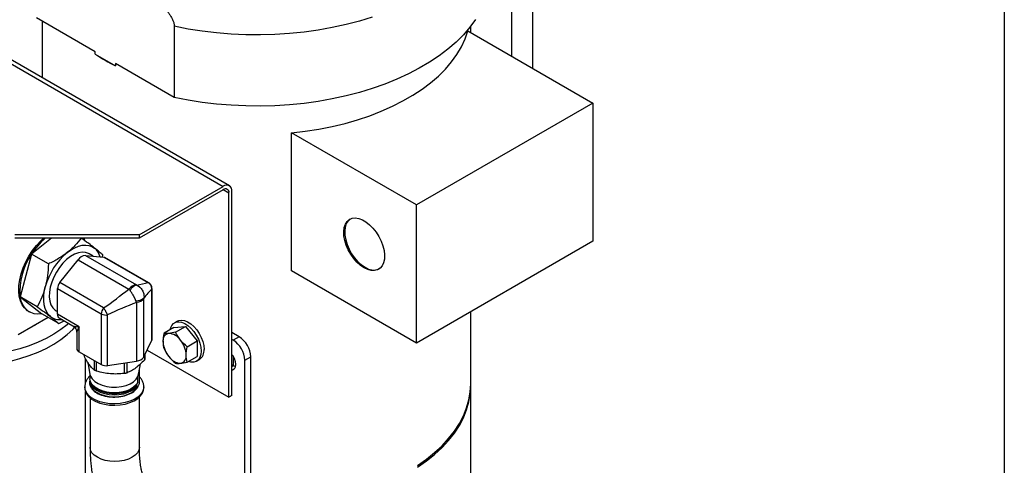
# Model space of a CAD drawing. Header units: inches. Extents: x 2 to 108, y 2 to 83.
# Tile 26 of 27: x 92.5 to 107.5, y 66.79 to 73.58. Entities that reach past the tile are written whole.
import ezdxf

# ---------------------------------------------------------------- set-up
doc = ezdxf.new("R2010")
doc.units = ezdxf.units.IN
doc.header["$LTSCALE"] = 10
doc.header["$MEASUREMENT"] = 0
doc.layers.add('TEXT', color=140, linetype='Continuous', lineweight=25)

msp = doc.modelspace()

# ---------------------------------------------------------------- linework, layer by layer
for p, q in [((100.314, 72.839), (100.314, 74.751)), ((99.993, 73.024), (99.993, 74.448)), ((93.645, 73.09), (92.751, 73.607)), ((92.839, 73.556), (92.839, 72.697)), ((91.354, 73.49), (95.597, 71.041)), ((95.691, 71.05), (91.448, 73.5)), ((94.85, 73.481), (94.85, 72.395)), ((99.325, 73.41), (101.23, 72.31)), ((99.369, 73.384), (99.369, 73.483)), ((93.645, 73.058), (93.645, 73.09)), ((93.645, 73.058), (93.956, 72.878)), ((93.956, 72.911), (93.956, 72.878)), ((94.85, 72.395), (93.956, 72.911)), ((101.23, 72.31), (98.543, 70.759)), ((101.23, 72.31), (101.23, 70.203)), ((96.638, 69.752), (96.638, 71.859)), ((98.543, 70.759), (96.638, 71.859)), ((94.315, 70.301), (95.597, 71.041)), ((95.597, 70.99), (94.315, 70.25)), ((95.685, 70.939), (95.597, 70.99)), ((95.685, 67.826), (95.685, 70.939)), ((95.729, 67.851), (95.729, 70.965)), ((98.543, 68.652), (98.543, 70.759)), ((94.315, 70.301), (92.423, 70.301)), ((94.315, 70.25), (92.423, 70.25)), ((92.982, 70.25), (92.674, 70.007)), ((93.471, 70.25), (93.484, 70.219)), ((94.315, 70.301), (94.315, 70.25)), ((101.23, 70.203), (98.543, 68.652)), ((92.674, 70.007), (92.504, 69.356)), ((92.932, 69.858), (92.674, 70.007)), ((93.498, 69.987), (94.273, 69.54)), ((93.498, 69.987), (93.778, 69.962)), ((93.617, 69.976), (93.552, 70.014)), ((93.759, 69.964), (93.761, 69.996)), ((93.778, 69.962), (94.446, 69.576)), ((94.461, 69.572), (93.792, 69.957)), ((93.106, 69.574), (93.385, 69.922)), ((93.385, 69.922), (94.16, 69.474)), ((98.543, 68.652), (96.638, 69.752)), ((93.071, 69.483), (93.739, 69.097)), ((93.071, 69.092), (93.071, 69.483)), ((93.774, 69.188), (93.106, 69.574)), ((94.511, 68.713), (94.511, 69.485)), ((92.761, 69.207), (92.504, 69.356)), ((92.504, 69.356), (92.833, 69.099)), ((94.389, 68.444), (94.389, 69.338)), ((94.507, 69.47), (94.507, 68.698)), ((94.276, 69.273), (94.276, 68.378)), ((92.93, 69.042), (92.47, 68.776)), ((92.63, 69.136), (92.644, 69.128)), ((93.09, 68.95), (92.833, 69.099)), ((93.049, 69.143), (93.071, 69.131)), ((93.4, 68.901), (93.071, 69.092)), ((93.096, 69.037), (93.305, 68.916)), ((93.739, 69.097), (93.739, 68.325)), ((93.836, 68.31), (93.836, 69.082)), ((99.369, 68.031), (99.369, 69.128)), ((92.715, 68.918), (92.734, 68.929)), ((93.09, 68.95), (93.172, 68.993)), ((93.4, 68.521), (93.4, 68.901)), ((94.846, 68.888), (94.695, 68.801)), ((94.846, 68.888), (95.022, 68.904)), ((94.898, 68.986), (94.854, 68.96)), ((94.872, 68.817), (95.022, 68.904)), ((95.022, 68.904), (95.199, 68.684)), ((93.365, 68.812), (93.365, 68.57)), ((95.839, 68.748), (95.729, 68.811)), ((95.839, 68.748), (95.75, 68.697)), ((94.389, 68.444), (94.507, 68.698)), ((95.049, 68.597), (95.199, 68.684)), ((95.199, 68.684), (95.199, 68.448)), ((95.75, 68.697), (95.729, 68.709)), ((93.4, 68.521), (93.739, 68.325)), ((93.471, 68.471), (93.471, 68.48)), ((94.396, 68.457), (94.396, 68.394)), ((94.406, 68.414), (94.406, 68.48)), ((94.437, 68.546), (95.685, 67.826)), ((95.049, 68.361), (95.199, 68.448)), ((95.75, 68.444), (95.75, 68.309)), ((95.927, 68.391), (96.016, 68.442)), ((96.016, 65.584), (96.016, 68.442)), ((93.499, 68.049), (93.499, 68.418)), ((93.533, 68.36), (93.566, 68.173)), ((93.628, 68.389), (93.628, 68.243)), ((93.668, 68.226), (93.668, 68.366)), ((93.836, 68.31), (94.276, 68.378)), ((94.087, 68.349), (94.087, 68.191)), ((94.134, 68.201), (94.134, 68.356)), ((94.312, 68.199), (94.336, 68.334)), ((95.191, 68.376), (95.235, 68.401)), ((95.754, 68.307), (95.729, 68.321)), ((95.729, 68.293), (95.754, 68.307)), ((95.782, 68.294), (95.754, 68.307)), ((95.927, 65.533), (95.927, 68.391)), ((93.564, 68.184), (93.564, 68.109)), ((94.298, 68.143), (94.311, 68.199)), ((94.298, 68.056), (94.298, 68.143)), ((94.319, 68.064), (94.319, 68.237)), ((93.487, 67.985), (93.487, 67.964)), ((93.568, 68.078), (93.568, 68.046)), ((94.283, 68.022), (94.283, 68.029)), ((94.283, 67.972), (94.283, 68.004)), ((94.387, 67.964), (94.387, 67.985)), ((99.369, 66.655), (99.369, 68.002)), ((93.499, 65.009), (93.499, 67.906)), ((93.673, 67.957), (93.676, 67.955)), ((94.198, 67.955), (94.2, 67.957)), ((94.319, 67.064), (94.319, 67.827)), ((95.729, 67.851), (95.685, 67.826)), ((93.569, 67.815), (93.569, 67.064))]:
    msp.add_line(p, q)
at = {"flags": 128}
for points in [[(97.869, 73.618), (97.672, 73.558), (97.468, 73.506), (97.259, 73.46), (97.046, 73.422), (96.828, 73.392), (96.608, 73.37), (96.386, 73.356), (96.163, 73.35), (95.94, 73.352), (95.717, 73.362), (95.496, 73.38), (95.277, 73.406), (95.062, 73.439), (94.85, 73.481)], [(99.443, 73.585), (99.356, 73.467), (99.257, 73.351), (99.145, 73.24), (99.021, 73.132), (98.886, 73.03), (98.74, 72.932), (98.584, 72.84), (98.418, 72.754), (98.243, 72.673), (98.06, 72.6), (97.869, 72.532), (97.672, 72.472), (97.468, 72.42), (97.259, 72.374), (97.046, 72.336), (96.828, 72.306), (96.608, 72.284), (96.386, 72.27), (96.163, 72.264), (95.94, 72.266), (95.717, 72.276), (95.496, 72.294), (95.277, 72.32), (95.062, 72.353), (94.85, 72.395)], [(96.638, 71.859), (96.847, 71.883), (97.053, 71.915), (97.255, 71.954), (97.453, 72.001), (97.644, 72.056), (97.829, 72.118), (98.006, 72.186), (98.176, 72.261), (98.336, 72.342), (98.487, 72.429), (98.628, 72.522), (98.758, 72.62), (98.876, 72.722), (98.983, 72.829), (99.077, 72.939), (99.159, 73.053), (99.228, 73.17), (99.283, 73.289), (99.325, 73.41)], [(97.744, 69.799), (97.689, 69.837), (97.635, 69.885), (97.585, 69.942), (97.54, 70.006), (97.501, 70.075), (97.47, 70.146), (97.449, 70.218), (97.436, 70.288), (97.434, 70.354), (97.441, 70.413), (97.458, 70.465), (97.485, 70.506), (97.52, 70.536), (97.562, 70.555), (97.609, 70.56), (97.662, 70.552), (97.717, 70.532), (97.772, 70.5), (97.827, 70.457), (97.879, 70.404), (97.927, 70.343), (97.969, 70.277), (98.004, 70.206), (98.031, 70.134), (98.048, 70.063), (98.055, 69.995), (98.053, 69.932), (98.04, 69.876), (98.018, 69.83), (97.988, 69.794), (97.949, 69.77), (97.904, 69.758), (97.854, 69.759), (97.8, 69.773), (97.744, 69.799)], [(97.532, 70.543), (97.499, 70.514), (97.472, 70.473), (97.455, 70.421), (97.448, 70.362), (97.45, 70.296), (97.463, 70.226), (97.485, 70.154), (97.515, 70.083), (97.554, 70.014), (97.599, 69.95), (97.649, 69.893), (97.703, 69.845), (97.759, 69.807)], [(92.63, 69.136), (92.612, 69.147), (92.568, 69.187), (92.533, 69.237), (92.506, 69.298), (92.489, 69.367), (92.481, 69.444), (92.484, 69.528), (92.496, 69.615), (92.518, 69.706), (92.549, 69.798), (92.589, 69.888), (92.636, 69.977), (92.691, 70.061), (92.751, 70.139), (92.816, 70.209), (92.859, 70.25)], [(93.221, 70.033), (93.278, 70.074), (93.336, 70.106), (93.393, 70.129), (93.448, 70.143), (93.501, 70.147), (93.551, 70.141), (93.596, 70.126), (93.636, 70.101)], [(93.552, 70.014), (93.546, 70.017), (93.499, 70.033), (93.447, 70.037), (93.39, 70.027), (93.331, 70.005), (93.27, 69.97), (93.211, 69.924), (93.154, 69.868), (93.101, 69.804), (93.055, 69.733), (93.015, 69.658), (92.983, 69.58), (92.961, 69.503), (92.948, 69.427), (92.945, 69.356), (92.953, 69.292), (92.971, 69.235), (92.998, 69.189), (93.034, 69.153), (93.049, 69.143)], [(93.778, 69.962), (93.785, 69.96), (93.792, 69.957)], [(92.965, 69.056), (92.931, 69.089), (92.903, 69.131), (92.882, 69.181), (92.868, 69.237), (92.861, 69.299), (92.862, 69.366), (92.87, 69.437), (92.886, 69.51)], [(94.511, 69.485), (94.51, 69.477), (94.507, 69.47)], [(92.833, 69.099), (92.772, 69.094), (92.715, 69.1), (92.663, 69.118), (92.616, 69.146), (92.577, 69.185), (92.544, 69.233), (92.52, 69.291), (92.504, 69.356)], [(93.243, 68.952), (93.22, 68.932), (93.124, 68.857), (93.018, 68.787), (92.901, 68.722), (92.775, 68.664), (92.641, 68.612), (92.5, 68.567), (92.353, 68.529)], [(92.353, 68.378), (92.5, 68.416), (92.641, 68.461), (92.775, 68.513), (92.901, 68.571), (93.018, 68.636), (93.124, 68.706), (93.22, 68.781), (93.304, 68.86), (93.337, 68.897)], [(94.788, 68.855), (94.795, 68.882), (94.814, 68.922), (94.841, 68.952), (94.876, 68.97), (94.917, 68.976), (94.962, 68.969), (95.01, 68.95), (95.058, 68.919), (95.105, 68.879), (95.149, 68.829), (95.187, 68.773), (95.218, 68.712), (95.242, 68.65), (95.256, 68.588), (95.261, 68.53)], [(94.898, 68.986), (94.92, 68.996), (94.961, 69.002), (95.007, 68.995), (95.054, 68.976), (95.103, 68.945), (95.149, 68.904), (95.193, 68.854), (95.231, 68.798), (95.262, 68.738), (95.286, 68.676), (95.3, 68.614), (95.305, 68.556)], [(94.507, 68.698), (94.51, 68.705), (94.511, 68.713)], [(95.261, 68.53), (95.256, 68.478), (95.242, 68.433), (95.218, 68.397), (95.187, 68.373), (95.149, 68.361), (95.105, 68.362), (95.067, 68.372)], [(95.729, 68.475), (95.736, 68.466), (95.763, 68.42), (95.78, 68.371), (95.786, 68.325), (95.78, 68.286), (95.763, 68.257), (95.736, 68.241), (95.729, 68.24)], [(93.566, 68.173), (93.574, 68.147), (93.599, 68.105), (93.638, 68.067), (93.689, 68.035), (93.751, 68.009), (93.821, 67.991), (93.895, 67.982), (93.972, 67.981), (94.046, 67.99), (94.117, 68.007), (94.179, 68.032), (94.232, 68.064), (94.272, 68.102), (94.298, 68.143)], [(94.387, 67.985), (94.384, 67.956), (94.368, 67.91), (94.338, 67.867), (94.295, 67.827), (94.24, 67.793), (94.176, 67.765), (94.104, 67.744), (94.027, 67.73), (93.947, 67.725), (93.866, 67.728), (93.788, 67.74), (93.715, 67.759), (93.648, 67.785), (93.591, 67.818), (93.545, 67.857), (93.512, 67.899), (93.492, 67.944), (93.487, 67.984)], [(94.298, 68.056), (94.272, 68.015), (94.232, 67.978), (94.179, 67.946), (94.117, 67.921), (94.046, 67.903), (93.972, 67.895), (93.895, 67.895), (93.821, 67.905), (93.751, 67.922), (93.689, 67.948), (93.638, 67.981), (93.599, 68.018), (93.574, 68.06), (93.564, 68.104), (93.564, 68.109)], [(93.568, 68.078), (93.571, 68.05), (93.588, 68.008), (93.62, 67.968), (93.665, 67.934), (93.722, 67.905), (93.787, 67.883), (93.858, 67.87), (93.933, 67.865), (94.008, 67.869), (94.08, 67.881), (94.146, 67.902), (94.203, 67.93), (94.25, 67.965), (94.283, 68.004)], [(93.568, 68.046), (93.571, 68.018), (93.588, 67.976), (93.62, 67.937), (93.665, 67.902), (93.722, 67.873), (93.787, 67.851), (93.858, 67.838), (93.933, 67.833), (94.008, 67.837), (94.08, 67.85), (94.146, 67.871), (94.203, 67.899), (94.25, 67.933), (94.283, 67.972)], [(93.571, 68.068), (93.588, 68.026), (93.62, 67.987), (93.665, 67.952), (93.722, 67.923), (93.787, 67.902), (93.858, 67.888), (93.933, 67.883), (94.008, 67.887), (94.08, 67.9), (94.146, 67.921), (94.203, 67.949), (94.25, 67.983), (94.283, 68.022)], [(94.283, 68.004), (94.243, 67.966), (94.19, 67.933), (94.127, 67.907), (94.056, 67.89), (93.98, 67.881), (93.902, 67.881), (93.827, 67.891), (93.756, 67.909), (93.694, 67.935), (93.642, 67.968), (93.609, 67.998)], [(98.559, 66.788), (98.694, 66.883), (98.819, 66.984), (98.932, 67.088), (99.032, 67.197), (99.12, 67.309), (99.196, 67.425), (99.258, 67.543), (99.306, 67.663), (99.341, 67.785), (99.362, 67.908), (99.369, 68.031)], [(98.559, 66.759), (98.694, 66.855), (98.819, 66.955), (98.932, 67.06), (99.032, 67.169), (99.12, 67.281), (99.196, 67.396), (99.258, 67.514), (99.306, 67.634), (99.341, 67.756), (99.362, 67.879), (99.369, 68.002), (99.369, 68.016)], [(93.487, 67.964), (93.492, 67.924), (93.512, 67.879), (93.545, 67.836), (93.591, 67.798), (93.648, 67.765), (93.715, 67.738), (93.788, 67.719), (93.866, 67.708), (93.947, 67.705), (94.027, 67.71), (94.104, 67.723), (94.176, 67.744), (94.24, 67.773), (94.295, 67.807), (94.338, 67.846), (94.368, 67.89), (94.384, 67.935), (94.387, 67.964)], [(94.319, 67.064), (94.312, 67.022), (94.29, 66.981), (94.256, 66.944), (94.209, 66.911), (94.152, 66.884), (94.087, 66.864), (94.017, 66.852), (93.944, 66.848), (93.871, 66.852), (93.8, 66.864), (93.736, 66.884), (93.679, 66.911), (93.632, 66.944), (93.597, 66.981), (93.576, 67.022), (93.569, 67.064), (93.569, 67.064)]]:
    msp.add_lwpolyline(points, dxfattribs=at)
for centre, radius, start, end in [((95.336, 75.628), 3.077, 236.6593, 243.3461), ((95.649, 70.978), 0.0819, 350.786, 129.2033), ((95.631, 70.948), 0.0546, 350.786, 129.2033), ((93.613, 69.414), 1.11, 131.1322, 147.7084), ((93.462, 69.894), 0.27, 15.5544, 49.98), ((93.473, 69.45), 0.974, 145.0856, 185.537), ((93.868, 69.249), 1.016, 129.5169, 165.1285), ((93.507, 69.841), 0.146, 93.4295, 146.5651), ((97.888, 69.982), 0.217, 233.5677, 292.6761), ((93.224, 69.476), 0.153, 140.2279, 177.3607), ((94.282, 69.394), 0.146, 93.4295, 146.5651), ((94.322, 69.383), 0.161, 106.2373, 154.1599), ((94.443, 69.541), 0.0349, 60.048, 85.5285), ((94.278, 69.459), 0.161, 265.8402, 313.7504), ((94.268, 69.419), 0.146, 273.4335, 326.5611), ((93.892, 69.09), 0.153, 140.2279, 177.3607), ((93.104, 69.242), 0.232, 233.3004, 278.49), ((93.131, 69.086), 0.0606, 174.5293, 234.1585), ((93.81, 69.233), 0.154, 242.6428, 279.7711), ((94.788, 68.692), 0.11, 100.5468, 189.2519), ((94.754, 68.572), 0.228, 33.4349, 86.5705), ((95.632, 68.424), 0.384, 2.6055, 57.3945), ((95.063, 68.692), 0.384, 182.6393, 219.7721), ((94.65, 68.452), 0.384, 2.6393, 39.7721), ((95.543, 68.373), 0.384, 2.6055, 57.3945), ((93.425, 68.576), 0.0606, 185.8452, 245.4749), ((94.268, 68.524), 0.146, 273.4335, 326.5611), ((94.958, 68.572), 0.228, 213.4349, 266.5705), ((94.924, 68.452), 0.11, 280.5468, 9.2519), ((95.137, 68.539), 0.169, 305.5137, 5.7985), ((93.81, 68.461), 0.154, 242.6428, 279.7711), ((94.151, 68.082), 0.172, 320.3534, 335.107), ((93.937, 68.458), 0.566, 242.5621, 297.4379)]:
    msp.add_arc(centre, radius, start, end)
for points, knots in [([(92.751, 74.693), (92.751, 74.707), (92.753, 74.72), (92.758, 74.736), (92.761, 74.742), (92.766, 74.751), (92.769, 74.755), (92.779, 74.767), (92.787, 74.774), (92.804, 74.784), (92.813, 74.788), (92.832, 74.794), (92.842, 74.796), (92.863, 74.799), (92.873, 74.8), (92.905, 74.8), (92.928, 74.798), (92.973, 74.79), (92.996, 74.785), (93.043, 74.772), (93.066, 74.764), (93.136, 74.74), (93.184, 74.72), (93.278, 74.677), (93.326, 74.654), (93.421, 74.605), (93.468, 74.58), (93.564, 74.528), (93.611, 74.501), (93.707, 74.447), (93.802, 74.393), (93.898, 74.337), (93.993, 74.281), (94.041, 74.252), (94.136, 74.194), (94.184, 74.164), (94.279, 74.103), (94.327, 74.071), (94.398, 74.021), (94.422, 74.004), (94.469, 73.969), (94.493, 73.95), (94.539, 73.913), (94.563, 73.893), (94.609, 73.853), (94.631, 73.831), (94.676, 73.787), (94.698, 73.763), (94.73, 73.726), (94.741, 73.713), (94.761, 73.687), (94.771, 73.673), (94.79, 73.646), (94.799, 73.631), (94.815, 73.602), (94.823, 73.586), (94.832, 73.563), (94.835, 73.556), (94.841, 73.54), (94.843, 73.532), (94.847, 73.517), (94.848, 73.51), (94.85, 73.495), (94.85, 73.488), (94.85, 73.481)], [0, 0, 0, 0, 0.015625, 0.015625, 0.023438, 0.023438, 0.03125, 0.03125, 0.046875, 0.046875, 0.0625, 0.0625, 0.078125, 0.078125, 0.09375, 0.09375, 0.125, 0.125, 0.15625, 0.15625, 0.1875, 0.1875, 0.25, 0.25, 0.3125, 0.3125, 0.375, 0.375, 0.4375, 0.4375, 0.5, 0.5625, 0.5625, 0.625, 0.625, 0.6875, 0.6875, 0.75, 0.75, 0.78125, 0.78125, 0.8125, 0.8125, 0.84375, 0.84375, 0.875, 0.875, 0.90625, 0.90625, 0.921875, 0.921875, 0.9375, 0.9375, 0.953125, 0.953125, 0.96875, 0.96875, 0.976562, 0.976562, 0.984375, 0.984375, 0.992187, 0.992187, 1, 1, 1, 1]), ([(93.432, 70.253), (93.403, 70.214), (93.372, 70.176), (93.32, 70.12), (93.301, 70.102), (93.263, 70.067), (93.242, 70.05), (93.221, 70.033)], [0, 0, 0, 0, 0.5, 0.5, 0.75, 0.75, 1, 1, 1, 1]), ([(93.636, 70.101), (93.608, 70.123), (93.576, 70.147), (93.508, 70.198), (93.471, 70.225), (93.432, 70.253)], [0, 0, 0, 0, 0.5, 0.5, 1, 1, 1, 1]), ([(93.761, 69.996), (93.746, 70.01), (93.729, 70.025), (93.688, 70.06), (93.664, 70.079), (93.636, 70.101)], [0, 0, 0, 0, 0.5, 0.5, 1, 1, 1, 1]), ([(93.221, 70.033), (93.179, 69.999), (93.133, 69.968), (93.036, 69.91), (92.985, 69.884), (92.932, 69.858)], [0, 0, 0, 0, 0.5, 0.5, 1, 1, 1, 1]), ([(92.932, 69.858), (92.93, 69.798), (92.926, 69.739), (92.911, 69.623), (92.9, 69.566), (92.886, 69.51)], [0, 0, 0, 0, 0.5, 0.5, 1, 1, 1, 1]), ([(92.886, 69.51), (92.871, 69.454), (92.853, 69.402), (92.811, 69.301), (92.787, 69.253), (92.761, 69.207)], [0, 0, 0, 0, 0.5, 0.5, 1, 1, 1, 1]), ([(94.277, 69.537), (94.28, 69.536), (94.284, 69.534), (94.291, 69.53), (94.297, 69.527), (94.303, 69.522), (94.309, 69.518), (94.315, 69.514), (94.32, 69.509), (94.331, 69.499), (94.347, 69.483), (94.364, 69.458), (94.377, 69.43), (94.384, 69.407), (94.388, 69.387), (94.39, 69.373), (94.39, 69.358), (94.39, 69.348), (94.39, 69.343)], [0, 0, 0, 0, 0.033125, 0.0658356, 0.0980655, 0.1297513, 0.1608322, 0.1912512, 0.2209548, 0.2498936, 0.3761016, 0.4999722, 0.623761, 0.7498961, 0.8085842, 0.8701352, 0.9341063, 1, 1, 1, 1]), ([(94.507, 69.47), (94.509, 69.482), (94.508, 69.493), (94.504, 69.509), (94.503, 69.514), (94.499, 69.524), (94.497, 69.528), (94.491, 69.537), (94.488, 69.542), (94.482, 69.55), (94.478, 69.554), (94.472, 69.56), (94.47, 69.561), (94.466, 69.565), (94.464, 69.566), (94.456, 69.571), (94.452, 69.574), (94.446, 69.576)], [0, 0, 0, 0, 0.25, 0.25, 0.375, 0.375, 0.5, 0.5, 0.625, 0.625, 0.75, 0.75, 0.8125, 0.8125, 0.875, 0.875, 1, 1, 1, 1]), ([(94.511, 69.485), (94.51, 69.494), (94.509, 69.511), (94.498, 69.535), (94.482, 69.557), (94.468, 69.567), (94.461, 69.572)], [0, 0, 0, 0, 0.259643, 0.500444, 0.740592, 1, 1, 1, 1]), ([(94.266, 69.299), (94.265, 69.301), (94.264, 69.305), (94.261, 69.312), (94.257, 69.319), (94.254, 69.327), (94.251, 69.334), (94.247, 69.341), (94.243, 69.349), (94.239, 69.356), (94.235, 69.364), (94.231, 69.371), (94.226, 69.381), (94.219, 69.392), (94.211, 69.405), (94.202, 69.418), (94.194, 69.43), (94.186, 69.442), (94.18, 69.449), (94.177, 69.453)], [0, 0, 0, 0, 0.044212, 0.088809, 0.133749, 0.178989, 0.224482, 0.270182, 0.316039, 0.362002, 0.408021, 0.454044, 0.50002, 0.584337, 0.668671, 0.752704, 0.83613, 0.918652, 1, 1, 1, 1]), ([(92.761, 69.207), (92.8, 69.179), (92.837, 69.152), (92.906, 69.101), (92.937, 69.078), (92.965, 69.056)], [0, 0, 0, 0, 0.5, 0.5, 1, 1, 1, 1]), ([(93.774, 69.188), (93.775, 69.187), (93.777, 69.184), (93.779, 69.179), (93.782, 69.174), (93.785, 69.169), (93.788, 69.164), (93.791, 69.159), (93.794, 69.154), (93.797, 69.149), (93.799, 69.144), (93.802, 69.14), (93.805, 69.134), (93.81, 69.126), (93.815, 69.117), (93.82, 69.108), (93.826, 69.099), (93.831, 69.09), (93.834, 69.085), (93.836, 69.082)], [0, 0, 0, 0, 0.049331, 0.098295, 0.146739, 0.194516, 0.241486, 0.287518, 0.332492, 0.376298, 0.418842, 0.46004, 0.49982, 0.573892, 0.652526, 0.735189, 0.821205, 0.909774, 1, 1, 1, 1]), ([(92.965, 69.056), (92.993, 69.034), (93.017, 69.014), (93.058, 68.979), (93.076, 68.964), (93.09, 68.95)], [0, 0, 0, 0, 0.5, 0.5, 1, 1, 1, 1]), ([(93.305, 68.916), (93.314, 68.91), (93.331, 68.898), (93.35, 68.872), (93.363, 68.843), (93.364, 68.822), (93.365, 68.812)], [0, 0, 0, 0, 0.245678, 0.500015, 0.754344, 1, 1, 1, 1]), ([(93.305, 68.916), (93.312, 68.913), (93.334, 68.903), (93.373, 68.902), (93.4, 68.901)], [0, 0, 0, 0, 0.302844, 1, 1, 1, 1]), ([(93.4, 68.901), (93.387, 68.877), (93.369, 68.843), (93.366, 68.819), (93.365, 68.812)], [0, 0, 0, 0, 0.697221, 1, 1, 1, 1]), ([(93.471, 68.471), (93.469, 68.474), (93.467, 68.479), (93.468, 68.483), (93.468, 68.484)], [0, 0, 0, 0, 0.802075, 1, 1, 1, 1]), ([(93.55, 68.333), (93.536, 68.352), (93.523, 68.374), (93.497, 68.42), (93.484, 68.444), (93.471, 68.471)], [0, 0, 0, 0, 0.5, 0.5, 1, 1, 1, 1]), ([(93.628, 68.243), (93.615, 68.255), (93.602, 68.267), (93.576, 68.297), (93.563, 68.314), (93.55, 68.333)], [0, 0, 0, 0, 0.5, 0.5, 1, 1, 1, 1]), ([(94.265, 68.274), (94.242, 68.257), (94.22, 68.243), (94.177, 68.22), (94.155, 68.21), (94.134, 68.201)], [0, 0, 0, 0, 0.5, 0.5, 1, 1, 1, 1]), ([(94.396, 68.394), (94.374, 68.37), (94.353, 68.349), (94.309, 68.308), (94.287, 68.29), (94.265, 68.274)], [0, 0, 0, 0, 0.5, 0.5, 1, 1, 1, 1]), ([(94.396, 68.394), (94.398, 68.397), (94.404, 68.404), (94.407, 68.411), (94.406, 68.414), (94.406, 68.414)], [0, 0, 0, 0, 0.459988, 0.920747, 1, 1, 1, 1]), ([(93.564, 68.151), (93.564, 68.151), (93.551, 68.14), (93.531, 68.114), (93.506, 68.075), (93.49, 68.031), (93.488, 67.999), (93.487, 67.984)], [0, 0, 0, 0, 0.009153, 0.252363, 0.497512, 0.745431, 1, 1, 1, 1]), ([(93.668, 68.226), (93.663, 68.227), (93.659, 68.228), (93.651, 68.231), (93.647, 68.233), (93.64, 68.236), (93.637, 68.237), (93.632, 68.24), (93.63, 68.242), (93.628, 68.243)], [0, 0, 0, 0, 0.25, 0.25, 0.5, 0.5, 0.75, 0.75, 1, 1, 1, 1]), ([(93.877, 68.184), (93.842, 68.187), (93.807, 68.192), (93.737, 68.206), (93.702, 68.215), (93.668, 68.226)], [0, 0, 0, 0, 0.5, 0.5, 1, 1, 1, 1]), ([(94.087, 68.191), (94.053, 68.186), (94.018, 68.183), (93.948, 68.18), (93.913, 68.181), (93.877, 68.184)], [0, 0, 0, 0, 0.5, 0.5, 1, 1, 1, 1]), ([(94.087, 68.191), (94.091, 68.191), (94.096, 68.192), (94.104, 68.193), (94.109, 68.194), (94.117, 68.196), (94.121, 68.197), (94.128, 68.199), (94.131, 68.2), (94.134, 68.201)], [0, 0, 0, 0, 0.25, 0.25, 0.5, 0.5, 0.75, 0.75, 1, 1, 1, 1]), ([(94.387, 67.985), (94.387, 67.985), (94.389, 68.002), (94.382, 68.035), (94.364, 68.082), (94.343, 68.117), (94.324, 68.135), (94.319, 68.14)], [0, 0, 0, 0, 0.0046837, 0.2989648, 0.5815085, 0.8718911, 1, 1, 1, 1]), ([(93.589, 67.966), (93.581, 67.978), (93.566, 68.004), (93.56, 68.046), (93.564, 68.075), (93.57, 68.089), (93.57, 68.09)], [0, 0, 0, 0, 0.313535, 0.645851, 0.991982, 1, 1, 1, 1]), ([(93.589, 67.966), (93.619, 67.922), (93.673, 67.885), (93.813, 67.836), (93.895, 67.826), (94.057, 67.836), (94.134, 67.856), (94.253, 67.92), (94.293, 67.963), (94.306, 68.009)], [0, 0, 0, 0, 0.25, 0.25, 0.5, 0.5, 0.75, 0.75, 1, 1, 1, 1]), ([(94.316, 68.064), (94.317, 68.059), (94.321, 68.041), (94.313, 68.023), (94.306, 68.009)], [0, 0, 0, 0, 0.247597, 1, 1, 1, 1]), ([(93.569, 67.064), (93.569, 67.021), (93.57, 66.941), (93.578, 66.834), (93.588, 66.736), (93.6, 66.655), (93.614, 66.58), (93.63, 66.503), (93.655, 66.403), (93.69, 66.287), (93.733, 66.169), (93.779, 66.061), (93.825, 65.966), (93.882, 65.858), (93.954, 65.738), (94.045, 65.602), (94.146, 65.467), (94.259, 65.326), (94.368, 65.198), (94.469, 65.082), (94.556, 64.982), (94.634, 64.89), (94.696, 64.815), (94.745, 64.754), (94.787, 64.698), (94.833, 64.636), (94.893, 64.548), (94.96, 64.44), (95.024, 64.317), (95.065, 64.219), (95.091, 64.146), (95.106, 64.098), (95.121, 64.046), (95.136, 63.986), (95.15, 63.915), (95.163, 63.83), (95.173, 63.725), (95.175, 63.645), (95.176, 63.602)], [0, 0, 0, 0, 0.025306, 0.046931, 0.064971, 0.085425, 0.09804, 0.113674, 0.135784, 0.164385, 0.193863, 0.221058, 0.245969, 0.268821, 0.309933, 0.34991, 0.393683, 0.442828, 0.495462, 0.533676, 0.572826, 0.608566, 0.638431, 0.657876, 0.677008, 0.700283, 0.727562, 0.772668, 0.81346, 0.849888, 0.864279, 0.878218, 0.891792, 0.908864, 0.926265, 0.94718, 0.971689, 1, 1, 1, 1]), ([(95.926, 63.602), (95.925, 63.645), (95.924, 63.725), (95.917, 63.833), (95.906, 63.93), (95.894, 64.011), (95.881, 64.087), (95.865, 64.164), (95.84, 64.263), (95.805, 64.379), (95.762, 64.497), (95.716, 64.605), (95.67, 64.7), (95.612, 64.809), (95.541, 64.929), (95.449, 65.064), (95.349, 65.199), (95.236, 65.34), (95.126, 65.469), (95.025, 65.585), (94.939, 65.684), (94.861, 65.776), (94.799, 65.852), (94.75, 65.913), (94.708, 65.968), (94.662, 66.03), (94.602, 66.118), (94.535, 66.226), (94.471, 66.35), (94.43, 66.448), (94.404, 66.52), (94.388, 66.568), (94.373, 66.621), (94.359, 66.68), (94.344, 66.751), (94.332, 66.836), (94.321, 66.941), (94.32, 67.021), (94.319, 67.064)], [0, 0, 0, 0, 0.025306, 0.046931, 0.064971, 0.085425, 0.09804, 0.113674, 0.135784, 0.164385, 0.193863, 0.221058, 0.245969, 0.268821, 0.309933, 0.34991, 0.393683, 0.442828, 0.495462, 0.533676, 0.572826, 0.608566, 0.638431, 0.657876, 0.677008, 0.700283, 0.727562, 0.772668, 0.81346, 0.849888, 0.864279, 0.878218, 0.891792, 0.908864, 0.926265, 0.94718, 0.971689, 1, 1, 1, 1])]:
    msp.add_open_spline(points, degree=3, knots=knots)
for points in [[(93.774, 69.188), (93.909, 69.271), (94.03, 69.382), (94.16, 69.474)], [(94.177, 69.453), (94.172, 69.46), (94.166, 69.467), (94.16, 69.474)], [(94.273, 69.54), (94.274, 69.539), (94.276, 69.538), (94.277, 69.537)], [(94.277, 69.537), (94.333, 69.551), (94.406, 69.556), (94.446, 69.576)], [(94.39, 69.343), (94.389, 69.341), (94.389, 69.34), (94.389, 69.338)], [(94.507, 69.47), (94.47, 69.444), (94.429, 69.385), (94.39, 69.343)], [(94.276, 69.273), (94.131, 69.206), (93.975, 69.158), (93.836, 69.082)], [(94.276, 69.273), (94.273, 69.281), (94.27, 69.29), (94.266, 69.299)], [(93.739, 69.097), (93.739, 69.097), (93.739, 69.097), (93.739, 69.097)], [(94.695, 68.801), (94.686, 68.757), (94.679, 68.714), (94.679, 68.674)], [(94.768, 68.8), (94.738, 68.797), (94.714, 68.798), (94.695, 68.801)], [(94.872, 68.817), (94.833, 68.809), (94.798, 68.803), (94.768, 68.8)], [(94.945, 68.698), (94.914, 68.735), (94.891, 68.775), (94.872, 68.817)], [(94.679, 68.674), (94.679, 68.634), (94.686, 68.598), (94.695, 68.565)], [(95.049, 68.597), (95.01, 68.627), (94.975, 68.66), (94.945, 68.698)], [(95.033, 68.47), (95.033, 68.51), (95.039, 68.553), (95.049, 68.597)], [(94.695, 68.565), (94.714, 68.524), (94.738, 68.484), (94.768, 68.446)], [(94.768, 68.446), (94.798, 68.409), (94.833, 68.376), (94.872, 68.345)], [(95.049, 68.361), (95.039, 68.394), (95.033, 68.43), (95.033, 68.47)], [(94.872, 68.345), (94.891, 68.342), (94.914, 68.342), (94.945, 68.344)], [(94.945, 68.344), (94.975, 68.347), (95.01, 68.353), (95.049, 68.361)]]:
    msp.add_open_spline(points, degree=3)
at = {"layer": 'TEXT'}
msp.add_line((107.5, 82.5), (107.5, 2.5), dxfattribs=at)

doc.saveas('drawing.dxf')
